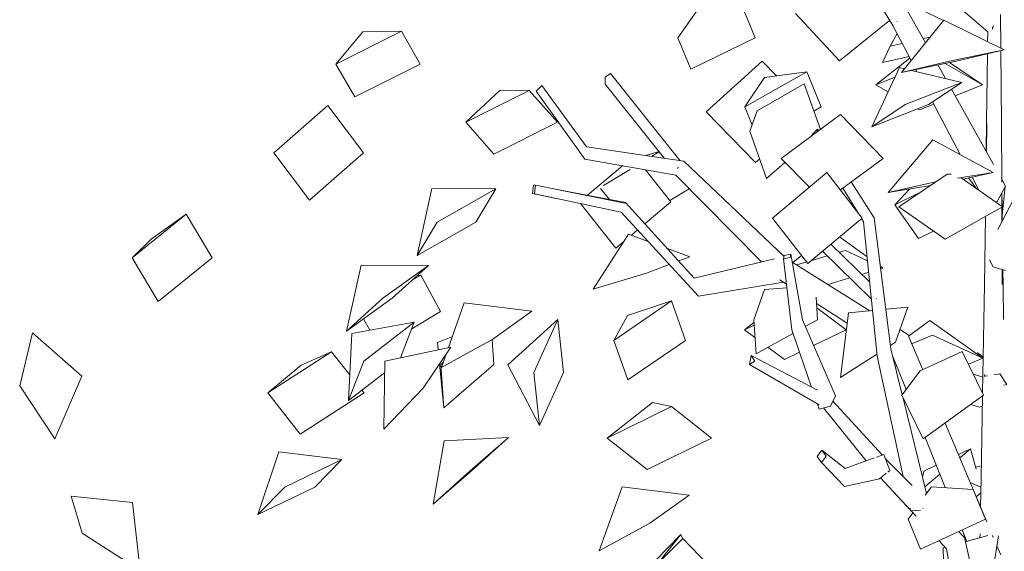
# Model space of a CAD drawing. Extents: x 169645 to 508157, y -5167 to 165945.
# Tile 9 of 130: x 264496 to 266480, y 8318 to 9389. Entities that reach past the tile are written whole.
import ezdxf

# ---------------------------------------------------------------- set-up
doc = ezdxf.new("R2010")
doc.units = 0
doc.header["$MEASUREMENT"] = 0
doc.layers.add('Plomberie Sanitaire', color=7, linetype='Continuous')
doc.layers.add('Végétation', color=7, linetype='Continuous')

msp = doc.modelspace()

# ---------------------------------------------------------------- linework, layer by layer
at = {"layer": 'Plomberie Sanitaire', "linetype": 'Continuous', "lineweight": 20}
for p, q in [((266254.8, 9377.8), (266145.9, 9557.8)), ((266446.1, 9364.9), (266335.2, 9460.8)), ((265867.1, 9416.9), (265821.9, 9353)), ((265978, 9353), (265951.5, 9416.6)), ((266147.8, 9306.5), (266059.3, 9402.2)), ((266320.7, 9342.9), (266284.6, 9407.5)), ((266294, 9417.7), (266356.9, 9387.8)), ((266147.8, 9306.5), (266248.6, 9388.1)), ((266262.8, 9385.9), (266263, 9385.6)), ((266263, 9385.6), (266263.6, 9385.8)), ((266272.4, 9283), (266357.7, 9388.7)), ((266357.7, 9388.7), (266479.3, 9328.6)), ((266472.4, 9332), (266471.8, 9399.8)), ((265133.3, 9300.1), (265265.1, 9366.4)), ((265133.3, 9300.1), (265187.5, 9364.6)), ((265187.5, 9364.6), (265265.1, 9366.4)), ((265303.2, 9300.1), (265265.1, 9366.4)), ((266249.8, 9336.1), (266263.4, 9361.3)), ((266291.8, 9307), (266254.8, 9377.8)), ((266445.9, 9345.1), (266446.1, 9364.9)), ((266455.9, 9373.6), (266458, 9376.4)), ((266455.9, 9370.4), (266455.9, 9373.6)), ((265848.4, 9289.5), (265821.9, 9353)), ((265848.4, 9289.5), (265978, 9353)), ((266249.8, 9336.1), (266273.8, 9341.5)), ((266316.1, 9351.2), (266329.9, 9354.3)), ((266234.1, 9302.9), (266249.8, 9336.1)), ((266369.2, 9305.8), (266479.3, 9328.6)), ((266382.5, 9305.8), (266479.3, 9328.6)), ((266473.6, 9180.8), (266472.4, 9327)), ((265879, 9203.5), (265991.7, 9305.7)), ((266020.7, 9276), (265991.7, 9305.7)), ((266220.5, 9258.1), (266289.2, 9312.1)), ((266234.1, 9302.9), (266287.6, 9315.1)), ((266272.4, 9283), (266369.2, 9305.8)), ((266272.4, 9283), (266382.5, 9305.8)), ((266435.6, 9258.1), (266360.2, 9301.2)), ((266369.1, 9303), (266435.6, 9258.1)), ((266443.7, 9183.9), (266445.5, 9320.6)), ((265171.4, 9233.8), (265133.3, 9300.1)), ((265171.4, 9233.8), (265303.2, 9300.1)), ((265956.6, 9213.6), (266082.1, 9284.3)), ((265996.3, 9272.6), (266082.1, 9284.3)), ((266110.5, 9213.6), (266082.1, 9284.3)), ((266212.5, 9173.6), (266268.3, 9292.8)), ((266268.3, 9292.8), (266278.4, 9290.4)), ((266292.4, 9287.1), (266393.9, 9263.1)), ((266293.4, 9286.9), (266295.6, 9287.8)), ((266303.6, 9284.5), (266301.3, 9289)), ((266361, 9270.9), (266345.7, 9298.2)), ((265675.3, 9273.4), (265686.5, 9280.8)), ((265675.9, 9259.7), (265675.3, 9273.4)), ((265826.5, 9105.2), (265686.5, 9280.8)), ((265956.6, 9213.6), (265996.3, 9272.6)), ((266220.5, 9258.1), (266259.3, 9273.4)), ((266279.7, 9218.4), (266393.9, 9263.1)), ((266326.7, 9218.4), (266393.9, 9263.1)), ((265394.9, 9182.8), (265464.4, 9247.2)), ((265394.9, 9182.8), (265522.8, 9246.8)), ((265464.4, 9247.2), (265522.8, 9246.8)), ((265579.3, 9182.8), (265522.8, 9246.8)), ((265536.6, 9245.2), (265548.2, 9256.8)), ((265634.4, 9108.5), (265536.6, 9245.2)), ((265638.2, 9133.2), (265548.2, 9256.8)), ((265795.4, 9109.9), (265675.9, 9259.7)), ((265981.7, 9205.5), (266076.7, 9260.2)), ((266109, 9168.4), (266076.7, 9260.2)), ((266245.4, 9243.9), (266220.5, 9258.1)), ((266458, 9097.5), (266373.1, 9249.3)), ((266380.3, 9236.3), (266435.6, 9258.1)), ((266390.9, 9117.5), (266335.2, 9224)), ((265008.1, 9120.9), (265117.1, 9216.3)), ((265188.9, 9120.9), (265117.1, 9216.3)), ((265978.7, 9101.4), (265879, 9203.5)), ((265971.4, 9176.8), (265956.6, 9213.6)), ((265981.7, 9205.5), (265967.2, 9165)), ((266096, 9205.4), (266110.5, 9213.6)), ((266212.5, 9173.6), (266279.7, 9218.4)), ((266212.5, 9173.6), (266326.7, 9218.4)), ((266308.4, 9207.9), (266305, 9209.9)), ((266308.4, 9207.9), (266337.6, 9219.4)), ((265451.4, 9118.7), (265394.9, 9182.8)), ((265451.4, 9118.7), (265579.3, 9182.8)), ((266029.9, 9110), (266149.3, 9198.1)), ((266235.8, 9110), (266149.3, 9198.1)), ((266443.2, 9123.9), (266443.7, 9183.9)), ((266000.8, 9069.7), (265967.2, 9165)), ((266103.2, 9168.7), (266092.3, 9158.3)), ((266102.8, 9163.8), (266103.2, 9168.7)), ((266105.2, 9165.5), (266103.2, 9168.7)), ((266443.7, 9123.1), (266444.6, 9180.5)), ((266444.6, 9179.4), (266444.6, 9180.5)), ((266474.3, 9062.1), (266473.6, 9180.8)), ((266092.3, 9158.3), (266092.1, 9155.9)), ((266245.4, 9041.4), (266335.4, 9147.3)), ((266335.4, 9147.3), (266457.4, 9081.7)), ((265834.1, 9104.1), (265638.2, 9133.2)), ((265757.5, 9115.5), (265784.2, 9123.9)), ((265769.1, 9113.8), (265784.7, 9123.2)), ((265080, 9025.5), (265008.1, 9120.9)), ((265080, 9025.5), (265188.9, 9120.9)), ((265817.9, 9076), (265634.4, 9108.5)), ((266035.9, 8912.6), (265834.1, 9104.1)), ((265978.7, 9101.4), (265987, 9108.8)), ((266087.1, 9051.8), (266029.9, 9110)), ((266149.4, 9046.3), (266235.8, 9110)), ((265639.7, 9035.7), (265710.2, 9095.1)), ((265672.4, 9055.4), (265725.9, 9087.7)), ((265807.9, 9022.2), (265757, 9086.8)), ((265821.3, 9090.3), (265823.1, 9091.5)), ((265821.4, 9089.3), (265821.3, 9090.3)), ((266000.8, 9069.7), (266037.8, 9102)), ((266466.2, 8966.6), (266529.5, 9088)), ((265990.6, 8901.5), (265817.9, 9076)), ((266012.8, 8989.8), (266122.4, 9081.2)), ((266193.2, 8989.8), (266122.4, 9081.2)), ((266364.4, 9078.2), (266267.2, 9012.4)), ((266364.4, 9078.2), (266372.7, 9078.1)), ((266385.5, 9069.9), (266457.4, 9081.7)), ((266475.7, 9012.4), (266392.4, 9071)), ((266396.5, 9068.1), (266457.4, 9081.7)), ((266421.9, 9050.3), (266407.6, 9070.6)), ((266428.5, 9045.6), (266414.6, 9072.2)), ((266482.2, 9054.3), (266474.3, 9068.3)), ((265297.2, 8914.4), (265326.2, 9049.2)), ((265326.2, 9049.2), (265455.2, 9048.4)), ((265337.2, 8981.4), (265455.2, 9048.4)), ((265415.2, 8981.4), (265455.2, 9048.4)), ((265531, 9056.2), (265529.2, 9038.9)), ((265535.4, 9055.9), (265531, 9056.2)), ((265533.6, 9038.6), (265535.4, 9055.9)), ((265718.5, 9018.9), (265535.4, 9055.9)), ((265716.8, 9021.1), (265574.7, 9047.9)), ((265684.2, 9027.3), (265665.9, 9049.4)), ((265805.8, 9024.8), (265845.1, 9048.6)), ((266183.6, 9002.3), (266154.1, 9049.8)), ((266217.4, 8990.5), (266171.3, 9062.5)), ((266245.4, 9041.4), (266335.2, 9061.6)), ((266245.4, 9041.4), (266330.9, 9055.6)), ((266259, 9016.6), (266289, 9048.6)), ((266335.2, 9061.6), (266341.3, 9062.6)), ((266465, 9022.9), (266482.2, 9054.3)), ((266475.2, 8995.4), (266481.5, 9053)), ((265529.2, 9038.9), (265533.6, 9038.6)), ((265573.8, 9030.1), (265529.2, 9038.9)), ((265708.1, 9001.6), (265533.6, 9038.6)), ((266259, 9016.6), (266310.8, 9042)), ((266474.6, 9013.1), (266474.5, 9040.2)), ((266474.9, 9012.9), (266474.6, 9040.4)), ((265697.2, 8928.9), (265626.2, 9019)), ((265855.2, 8868.8), (265716.8, 9021.1)), ((265718.5, 9018.9), (265717.6, 9019.1)), ((265755.7, 8978.2), (265807.9, 9022.2)), ((266306.8, 8948.8), (266259, 9016.6)), ((266360.4, 8946.9), (266267.2, 9012.4)), ((266360.4, 8946.9), (266475.7, 9012.4)), ((266461.4, 9022.5), (266465, 9022.9)), ((266474.8, 8983.1), (266474.6, 9011.8)), ((266475.3, 8984.1), (266475, 9012)), ((264723, 8909.6), (264831.5, 8997.8)), ((264761.4, 8947.4), (264831.5, 8997.8)), ((264883.8, 8909.6), (264831.5, 8997.8)), ((265863.6, 8832.1), (265708.1, 9001.6)), ((266083.7, 8898.5), (266012.8, 8989.8)), ((266083.7, 8898.5), (266193.2, 8989.8)), ((266196.2, 8981.9), (266192, 8988.8)), ((266251.3, 8726.1), (266217.4, 8990.5)), ((266439.3, 8855.5), (266441.5, 8993)), ((265297.2, 8914.4), (265337.2, 8981.4)), ((265297.2, 8914.4), (265415.2, 8981.4)), ((265728.4, 8955.2), (265740.9, 8965.8)), ((266223.5, 8711.3), (266196.2, 8981.9)), ((264723, 8909.6), (264761.4, 8947.4)), ((265651.2, 8846.2), (265722.7, 8957.4)), ((265722.7, 8957.4), (265762, 8942.8)), ((266147.7, 8951.8), (266203.3, 8911.8)), ((266306.8, 8948.8), (266336.8, 8963.5)), ((265697.2, 8928.9), (265712.9, 8942.2)), ((265801, 8928.4), (265846.3, 8911.6)), ((266208.4, 8860.7), (266130.1, 8937.2)), ((266146.9, 8920.8), (266159.4, 8924.5)), ((266204.1, 8903.5), (266159.4, 8924.5)), ((264775.3, 8821.5), (264723, 8909.6)), ((264775.3, 8821.5), (264883.8, 8909.6)), ((265823.9, 8903.3), (265846.3, 8911.6)), ((266016.5, 8907.8), (265855.2, 8868.8)), ((266036.2, 8914.4), (266034.9, 8907.5)), ((266034.9, 8907.5), (266048.3, 8910)), ((266051.6, 8764.2), (266034.9, 8907.5)), ((266049.7, 8916.8), (266036.2, 8914.4)), ((266048.3, 8910), (266049.7, 8916.8)), ((266072.8, 8784.7), (266049.7, 8916.8)), ((266053.8, 8900.1), (266071.2, 8914.5)), ((266090.1, 8903.8), (266122.8, 8913.6)), ((266211.9, 8826.5), (266113.1, 8923)), ((266450, 8905.4), (266457.3, 8891.7)), ((265154.5, 8761.9), (265184.5, 8894.6)), ((265184.5, 8894.6), (265320.1, 8894.4)), ((265228, 8828.2), (265320.1, 8894.4)), ((265246.6, 8828.2), (265320.1, 8894.4)), ((265758.6, 8878.9), (265804.8, 8896.2)), ((266209, 8803), (266052.4, 8901)), ((266061.5, 8895.3), (266081.5, 8901.2)), ((266230, 8892.6), (266235, 8888.9)), ((266235, 8888.9), (266230.1, 8891.2)), ((266230.6, 8887.6), (266235, 8888.9)), ((266457.3, 8891.7), (266482, 8884.3)), ((266475.5, 8855.9), (266475.4, 8886.3)), ((266477, 8852.5), (266476.6, 8885.9)), ((265287.1, 8864.6), (265304.2, 8874.9)), ((265296.4, 8873), (265304.2, 8874.9)), ((265344.1, 8801.3), (265304.2, 8874.9)), ((265651.2, 8846.2), (265758.6, 8878.9)), ((266040.9, 8856.5), (266027.7, 8865)), ((266124.5, 8855.9), (266168.4, 8869)), ((266192.6, 8876.2), (266206.5, 8880.4)), ((266034.6, 8860.6), (265863.6, 8832.1)), ((265996.6, 8845.8), (265975, 8784.6)), ((265996.6, 8845.8), (266041.7, 8848.9)), ((266435.7, 8637.4), (266439.3, 8855.5)), ((266475.5, 8855.9), (266475.5, 8857.2)), ((266477.9, 8785.1), (266477, 8852.5)), ((265154.5, 8761.9), (265228, 8828.2)), ((265154.5, 8761.9), (265246.6, 8828.2)), ((266103.3, 8784.6), (266100.3, 8830.3)), ((266222.2, 8827.3), (266222.3, 8827.4)), ((266222.3, 8827.4), (266222.4, 8827.6)), ((265360, 8728.8), (265391.9, 8818.8)), ((265391.9, 8818.8), (265528.2, 8802.1)), ((265693, 8743.3), (265809.2, 8822.9)), ((265720.8, 8793.5), (265809.2, 8822.9)), ((265837.7, 8743.3), (265809.2, 8822.9)), ((266163.3, 8777.8), (266101.1, 8817.8)), ((266160.9, 8764.6), (266101.7, 8808.9)), ((266241.1, 8806), (266285, 8810.1)), ((266260.3, 8739.4), (266285, 8810.1)), ((265201.7, 8763.8), (265189.2, 8786.9)), ((265285.9, 8766.3), (265344.1, 8801.3)), ((265449.2, 8745.4), (265528.2, 8802.1)), ((265693, 8743.3), (265720.8, 8793.5)), ((266149.6, 8668.7), (266165.9, 8799)), ((266165.9, 8799), (266214.2, 8803.5)), ((265165.6, 8757.3), (265291.1, 8780)), ((265189.3, 8701.1), (265291.1, 8780)), ((265263.5, 8708.2), (265291.1, 8780)), ((265479.9, 8693.9), (265580.4, 8785.2)), ((265532, 8678.5), (265580.4, 8785.2)), ((265592, 8678.5), (265580.4, 8785.2)), ((265956.4, 8764.6), (265975.3, 8779.3)), ((265956.4, 8764.6), (265975.7, 8774)), ((265979.5, 8716.4), (265975, 8784.6)), ((266139.2, 8631.6), (266072.8, 8784.7)), ((266078.7, 8771), (266103.3, 8784.6)), ((266286.6, 8751.9), (266329.5, 8783.1)), ((266329.5, 8783.1), (266436.1, 8707.6)), ((265158.9, 8622.1), (265165.6, 8757.3)), ((265338.2, 8739), (265367.8, 8750.9)), ((265977.3, 8749), (265956.4, 8764.6)), ((265979.5, 8716.4), (266053.9, 8757.4)), ((266091.4, 8649.1), (266051.6, 8764.2)), ((266095.2, 8732.9), (266160.9, 8764.6)), ((266285.1, 8755.3), (266269.3, 8765.2)), ((266315.1, 8684.1), (266285.1, 8755.3)), ((266293.2, 8736.2), (266334.8, 8753.9)), ((266436.1, 8707.6), (266334.8, 8753.9)), ((265231.5, 8701.4), (265364.8, 8729.9)), ((265309.2, 8647.1), (265364.8, 8729.9)), ((265339.5, 8724.5), (265338.2, 8739)), ((265345.7, 8688.6), (265449.2, 8745.4)), ((265451.4, 8694.7), (265448, 8744.7)), ((265721.5, 8663.7), (265693, 8743.3)), ((265721.5, 8663.7), (265837.7, 8743.3)), ((266036.5, 8704.6), (266003.3, 8729.5)), ((266250.4, 8733.1), (266260.3, 8739.4)), ((266273.9, 8633.8), (266251.3, 8726.1)), ((264995.9, 8637.3), (265124.7, 8720.2)), ((265063.1, 8693.6), (265124.7, 8720.2)), ((265161.4, 8673.6), (265124.7, 8720.2)), ((265345.7, 8688.6), (265355.3, 8715.7)), ((265970, 8712.5), (265966.3, 8694.4)), ((265977.3, 8701.1), (265970, 8712.5)), ((266103.5, 8642.8), (265970, 8712.5)), ((266036.5, 8704.6), (266067.1, 8719.4)), ((266149.6, 8668.7), (266223.1, 8715.6)), ((266275.9, 8469.3), (266223.5, 8711.3)), ((266281.7, 8644.1), (266255.1, 8710.7)), ((266310.2, 8681.8), (266394.8, 8721.2)), ((266437.8, 8633), (266394.8, 8721.2)), ((266407.4, 8695.4), (266436.1, 8707.6)), ((266423.2, 8716.7), (266425.2, 8718.3)), ((266425.2, 8718.3), (266436.9, 8709.3)), ((264995.9, 8637.3), (265063.1, 8693.6)), ((265158.9, 8622.1), (265189.3, 8701.1)), ((265229.8, 8564.3), (265231.5, 8701.4)), ((265350.7, 8607.4), (265342.2, 8696.2)), ((265344.7, 8694.7), (265349.3, 8698.7)), ((265350.7, 8607.4), (265344.7, 8694.7)), ((265350.7, 8607.4), (265451.4, 8694.7)), ((265543.6, 8571.8), (265479.9, 8693.9)), ((265966.3, 8694.4), (265977.3, 8701.1)), ((266106.7, 8613.4), (265966.3, 8694.4)), ((266263.1, 8690.5), (266259.6, 8692.1)), ((265158.9, 8622.1), (265231.2, 8678.2)), ((265543.6, 8571.8), (265532, 8678.5)), ((265543.6, 8571.8), (265592, 8678.5)), ((266310.2, 8681.8), (266273.3, 8633)), ((266417.4, 8674.9), (266417.7, 8675)), ((266436.2, 8669.2), (266417.7, 8675)), ((266439.6, 8670.9), (266440, 8674.2)), ((266439.6, 8670.9), (266445.6, 8671.9)), ((266440, 8670.3), (266439.6, 8670.9)), ((266458.4, 8673.8), (266470.2, 8675.6)), ((266470.2, 8675.6), (266484.5, 8654.1)), ((265229.8, 8564.3), (265309.2, 8647.1)), ((266484.5, 8654.1), (266478.8, 8653.3)), ((265061.3, 8554.4), (264995.9, 8637.3)), ((265061.3, 8554.4), (265190.1, 8637.3)), ((265190.1, 8637.3), (265185.7, 8642.9)), ((266129.2, 8611), (266139.2, 8631.6)), ((266316.4, 8544.7), (266273.3, 8633)), ((266322.8, 8434.6), (266275, 8629.6)), ((266316.4, 8544.7), (266437.8, 8633)), ((266432.8, 8465.3), (266435.6, 8631.3)), ((265679.5, 8546.5), (265770.7, 8617.8)), ((265679.5, 8546.5), (265809.1, 8609.8)), ((265770.7, 8617.8), (265809.1, 8609.8)), ((265889.6, 8546.5), (265809.1, 8609.8)), ((266106.7, 8604.8), (266103.1, 8615.4)), ((266106.7, 8604.8), (266129.2, 8611)), ((266201.1, 8500.6), (266115.4, 8607.2)), ((266233.2, 8512.4), (266134.1, 8621.1)), ((266429.4, 8608.5), (266411.8, 8614)), ((266429.4, 8608.5), (266435.2, 8610.5)), ((266444, 8378), (266360.4, 8576.7)), ((265351.2, 8540.8), (265480.6, 8547.3)), ((265403.6, 8480.2), (265480.6, 8547.3)), ((265406.2, 8480.2), (265480.6, 8547.3)), ((266360.7, 8446.6), (266320.3, 8547.6)), ((265329.2, 8413.1), (265351.2, 8540.8)), ((265760.1, 8483.3), (265679.5, 8546.5)), ((265760.1, 8483.3), (265889.6, 8546.5)), ((264976.2, 8392.2), (265018.2, 8518.4)), ((265018.2, 8518.4), (265145.1, 8503.2)), ((266112.1, 8522.4), (266102.6, 8509.1)), ((266102.6, 8509.1), (266111.4, 8496.9)), ((266111.4, 8496.9), (266120.9, 8510.2)), ((266120.9, 8510.2), (266112.1, 8522.4)), ((266159.3, 8485.2), (266112.1, 8522.4)), ((266236.6, 8513.6), (266221.8, 8508.2)), ((266249, 8481.3), (266236.6, 8513.6)), ((266387.1, 8513.2), (266411.4, 8524.9)), ((266389.8, 8506.9), (266411.4, 8524.9)), ((266422.7, 8483.8), (266411.4, 8524.9)), ((265030.3, 8447.7), (265145.1, 8503.2)), ((265091.1, 8447.7), (265145.1, 8503.2)), ((266157.4, 8448.8), (266111.4, 8496.9)), ((266217.1, 8506.5), (266159.3, 8485.2)), ((266293.9, 8451.2), (266239.7, 8505.6)), ((266317.7, 8479.9), (266342.6, 8491.9)), ((266433.2, 8490.8), (266421.6, 8487.9)), ((265329.2, 8413.1), (265403.6, 8480.2)), ((265329.2, 8413.1), (265406.2, 8480.2)), ((266227.9, 8464.2), (266241.7, 8475.4)), ((266244.7, 8477.9), (266249, 8481.3)), ((266314.6, 8467.8), (266317.7, 8479.9)), ((266319.4, 8448.5), (266349.8, 8473.8)), ((266400.8, 8482.6), (266400.1, 8482.4)), ((265663.6, 8319.4), (265709.6, 8448.1)), ((265709.6, 8448.1), (265844.6, 8431.3)), ((266227.9, 8464.2), (266157.4, 8448.8)), ((266290.6, 8401.3), (266230.3, 8466.2)), ((266332.7, 8448.5), (266320.3, 8431.1)), ((266332.7, 8448.5), (266416.6, 8442.7)), ((266432.5, 8447.4), (266410.9, 8456.7)), ((266431.7, 8407.4), (266432.8, 8465.3)), ((264976.2, 8392.2), (265030.3, 8447.7)), ((264976.2, 8392.2), (265091.1, 8447.7)), ((265765.3, 8375.3), (265844.6, 8431.3)), ((266441.4, 8382.8), (266416.6, 8442.7)), ((266422.9, 8428.1), (266432.2, 8435.8)), ((266295.4, 8396.1), (266285.8, 8382.8)), ((266290.9, 8399.7), (266289.7, 8405.2)), ((266290.9, 8399.7), (266310.4, 8401.3)), ((266301.8, 8389.2), (266292, 8399.8)), ((266315.3, 8404.4), (266316.3, 8405.5)), ((265663.6, 8319.4), (265765.3, 8375.3)), ((266310.6, 8322.8), (266285.8, 8382.8)), ((266310.6, 8322.8), (266441.4, 8382.8)), ((265748.2, 8270.2), (265828, 8352.2)), ((265781, 8293), (265828, 8352.2)), ((265831.9, 8343.5), (265828, 8352.2)), ((266399.1, 8345.8), (266387.1, 8357.9)), ((266404, 8338.3), (266394.8, 8361.4)), ((266401, 8337.5), (266446.2, 8350.1)), ((266430.5, 8345.7), (266430.6, 8353.7)), ((266457.4, 8346.4), (266455.7, 8350.2)), ((266456.6, 8276.7), (266467.9, 8349.6)), ((265732, 8244.6), (265832.3, 8343.8)), ((265933.7, 8238.9), (265832.3, 8343.8)), ((266363, 8323.4), (266347.7, 8339.8)), ((266399.1, 8345.8), (266400.6, 8346.9)), ((266464.8, 8054.9), (266399.1, 8345.8)), ((266403.8, 8338.3), (266404, 8338.4)), ((266356.4, 8325), (266360.4, 8326.2)), ((266359.4, 8196.9), (266356.4, 8325)), ((266404.3, 8087.6), (266363, 8323.4)), ((266472.3, 8310.9), (266464.7, 8329))]:
    msp.add_line(p, q, dxfattribs=at)
at = {"layer": 'Végétation', "linetype": 'Continuous', "lineweight": 20}
for p, q in [((264496.4, 8651.4), (264522.4, 8758.2)), ((264621.4, 8671.2), (264522.4, 8758.2)), ((264566.9, 8544.6), (264621.4, 8671.2)), ((264566.9, 8544.6), (264496.4, 8651.4)), ((264723.3, 8416.7), (264600, 8429.5)), ((264622, 8354.7), (264600, 8429.5)), ((264739.1, 8279.9), (264723.3, 8416.7)), ((264739.1, 8279.9), (264622, 8354.7))]:
    msp.add_line(p, q, dxfattribs=at)

doc.saveas('drawing.dxf')
